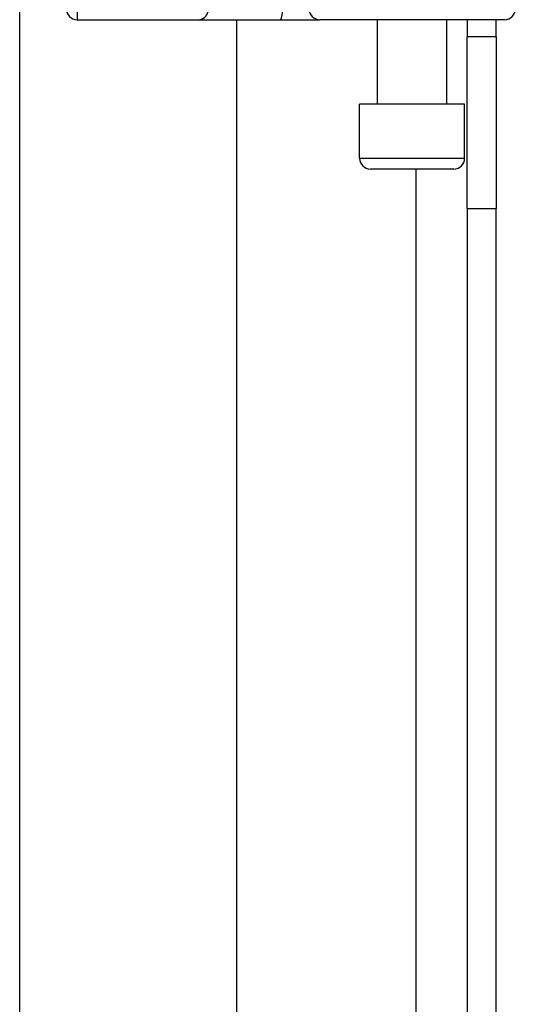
# Model space of a CAD drawing. Header units: inches. Extents: x 4 to 114, y 7 to 60.
# Tile 24 of 78: x 26.946 to 27.847, y 22.981 to 24.77. Entities that reach past the tile are written whole.
import ezdxf

# ---------------------------------------------------------------- set-up
doc = ezdxf.new("R2010")
doc.units = ezdxf.units.IN
doc.header["$MEASUREMENT"] = 0
doc.layers.add('Visible Edges(ANSI)', color=7, linetype='Continuous', lineweight=25)
doc.layers.add('Visible Tangent Edges(ANSI)', color=7, linetype='Continuous', lineweight=25)

msp = doc.modelspace()

# ---------------------------------------------------------------- linework, layer by layer
at = {"layer": 'Visible Edges(ANSI)'}
for p, q in [((26.9459, 22.5888), (26.9459, 25.5855)), ((27.0502, 24.7704), (27.2697, 24.7704)), ((27.2697, 24.7704), (27.4191, 24.7704)), ((27.3396, 24.7704), (27.3396, 22.5888)), ((27.4191, 24.7704), (27.4915, 24.7704)), ((27.8269, 24.7704), (27.4915, 24.7704)), ((27.5961, 24.6169), (27.5961, 24.7704)), ((27.722, 24.6169), (27.722, 24.7704)), ((27.759, 24.7704), (27.759, 24.7394)), ((27.812, 24.7394), (27.812, 24.7704)), ((27.812, 24.7394), (27.759, 24.7394)), ((27.759, 24.4274), (27.759, 24.7394)), ((27.812, 24.7394), (27.812, 24.4274)), ((27.7545, 24.6169), (27.5636, 24.6169)), ((27.5636, 24.5185), (27.5636, 24.6169)), ((27.7545, 24.5185), (27.7545, 24.6169)), ((27.7348, 24.4988), (27.5833, 24.4988)), ((27.759, 24.4274), (27.759, 21.9164)), ((27.812, 21.9164), (27.812, 24.4274))]:
    msp.add_line(p, q, dxfattribs=at)
for centre, start, end in [((27.0502, 24.7901), 180, 270), ((27.8269, 24.7901), 270, 0), ((27.5833, 24.5185), 180, 270), ((27.7348, 24.5185), 270, 0)]:
    msp.add_arc(centre, 0.0197, start, end, dxfattribs=at)
at = {"layer": 'Visible Tangent Edges(ANSI)'}
for p, q in [((27.0502, 25.0715), (27.0502, 24.7704)), ((27.5636, 24.5185), (27.7545, 24.5185)), ((27.666, 24.4988), (27.666, 21.9164)), ((27.759, 24.4274), (27.812, 24.4274))]:
    msp.add_line(p, q, dxfattribs=at)
for centre, ratio, start_param, end_param in [((27.2697, 24.7901), 0.985236, 0, 1.320384), ((27.4191, 24.7901), 0.225879, 0, 1.570796), ((27.4915, 24.7901), 0.998608, 4.712389, 6.283185)]:
    msp.add_ellipse(centre, major_axis=(0, -0.0197), ratio=ratio, start_param=start_param, end_param=end_param, dxfattribs=at)

doc.saveas('drawing.dxf')
